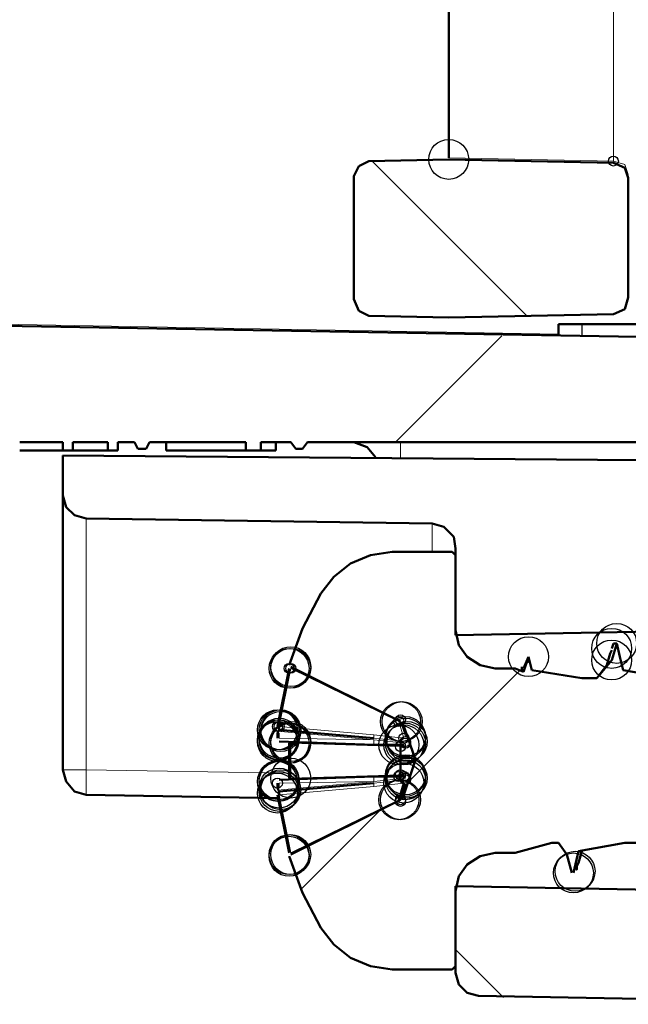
# Model space of a CAD drawing. Header units: centimetres. Extents: x -94 to 21, y -30 to 196.
# Tile 67 of 143: x 2.137 to 2.912, y -9.462 to -8.209. Entities that reach past the tile are written whole.
import ezdxf

# ---------------------------------------------------------------- set-up
doc = ezdxf.new("R2010")
doc.units = ezdxf.units.CM
doc.header["$MEASUREMENT"] = 0
doc.layers.add('Ebene 1', color=7, linetype='Continuous')

msp = doc.modelspace()

# ---------------------------------------------------------------- linework, layer by layer
at = {"layer": 'Ebene 1'}
for centre in [(2.68341, -8.38651), (2.89084, -9.00881), (2.89719, -9.00246), (2.785, -9.01939), (2.4802, -9.0342), (2.48232, -9.03209), (2.48232, -9.0342), (2.48233, -9.03209), (2.89084, -9.02362), (2.62202, -9.10194), (2.62413, -9.10194), (2.62414, -9.10194), (2.46539, -9.11252), (2.46751, -9.11252), (2.46962, -9.11252), (2.46962, -9.11464), (2.46962, -9.11464), (2.62837, -9.12099), (2.46538, -9.12734), (2.46539, -9.12522), (2.46751, -9.1231), (2.46751, -9.1231), (2.46751, -9.12522), (2.4802, -9.12946), (2.4802, -9.12946), (2.48021, -9.12945), (2.48232, -9.12734), (2.48232, -9.12945), (2.6199, -9.13157), (2.62626, -9.13157), (2.62626, -9.13157), (2.62837, -9.12311), (2.62837, -9.12311), (2.62837, -9.12946), (2.63049, -9.12734), (2.62837, -9.16967), (2.62837, -9.17179), (2.46539, -9.17814), (2.46751, -9.17602), (2.46751, -9.17602), (2.46751, -9.17814), (2.48232, -9.1739), (2.62626, -9.18025), (2.62626, -9.18025), (2.62837, -9.17602), (2.62837, -9.17602), (2.63049, -9.1739), (2.63049, -9.17391), (2.46539, -9.19295), (2.46751, -9.1866), (2.46751, -9.19084), (2.46962, -9.18872), (2.46962, -9.18872), (2.61991, -9.20142), (2.62202, -9.20142), (2.4802, -9.27127), (2.48232, -9.27127), (2.48232, -9.27127), (2.48233, -9.27127), (2.48021, -9.27339), (2.84215, -9.29456), (2.84427, -9.29244)]:
    msp.add_ellipse(centre, major_axis=(0, 0.0254), ratio=1, dxfattribs=at)
at = {"layer": 'Ebene 1', "color": 252}
for centre in [(2.89296, -8.38862), (2.4802, -9.0342), (2.48232, -9.0342), (2.61991, -9.10194), (2.61991, -9.10194), (2.62202, -9.09982), (2.46539, -9.10829), (2.46751, -9.10829), (2.62626, -9.12311), (2.62837, -9.12734), (2.62202, -9.13369), (2.62202, -9.13369), (2.62837, -9.12945), (2.62837, -9.12946), (2.61991, -9.17179), (2.61991, -9.17179), (2.62202, -9.16967), (2.62626, -9.17179), (2.62837, -9.1739), (2.62837, -9.17602), (2.62837, -9.17602), (2.46539, -9.18025), (2.62202, -9.20142), (2.62202, -9.20354)]:
    msp.add_ellipse(centre, major_axis=(0, 0.00635), ratio=1, dxfattribs=at)
at = {"layer": 'Ebene 1', "lineweight": 50}
for points in [[(2.68341, -8.38439), (2.68341, -8.38439), (2.68341, -8.03937), (2.68341, -8.03937)], [(2.56277, -8.40767), (2.56277, -8.40767), (2.56912, -8.39497), (2.56912, -8.39497)], [(2.56912, -8.39497), (2.56912, -8.39497), (2.58182, -8.38862), (2.58182, -8.38862)], [(2.58181, -8.38862), (2.58181, -8.38862), (2.68341, -8.3865), (2.68341, -8.3865)], [(2.68341, -8.3865), (2.68341, -8.3865), (2.89295, -8.39074), (2.89295, -8.39074)], [(2.89295, -8.39074), (2.89295, -8.39074), (2.90777, -8.39709), (2.90777, -8.39709)], [(2.56276, -8.40767), (2.56276, -8.40767), (2.56276, -8.5643), (2.56276, -8.5643)], [(2.90777, -8.39709), (2.90777, -8.39709), (2.912, -8.40979), (2.912, -8.40979)], [(2.912, -8.40979), (2.912, -8.40979), (2.912, -8.56219), (2.912, -8.56219)], [(2.56911, -8.57912), (2.56911, -8.57912), (2.56276, -8.5643), (2.56276, -8.5643)], [(2.912, -8.56219), (2.912, -8.56219), (2.90777, -8.577), (2.90777, -8.577)], [(2.58181, -8.58547), (2.58181, -8.58547), (2.56911, -8.57912), (2.56911, -8.57912)], [(2.89295, -8.58335), (2.89295, -8.58335), (2.68341, -8.58759), (2.68341, -8.58759)], [(2.90777, -8.577), (2.90777, -8.577), (2.89295, -8.58335), (2.89295, -8.58335)], [(3.46234, -8.62145), (3.46234, -8.62145), (1.99337, -8.59605), (1.99337, -8.59605)], [(2.68341, -8.58759), (2.68341, -8.58759), (2.58181, -8.58547), (2.58181, -8.58547)], [(3.12368, -8.59605), (3.12368, -8.59605), (2.82311, -8.59605), (2.82311, -8.59605)], [(2.82311, -8.59605), (2.82311, -8.59605), (2.82311, -8.61087), (2.82311, -8.61087)], [(2.1373, -8.74634), (2.1373, -8.74634), (2.19233, -8.74634), (2.19233, -8.74634)], [(2.19233, -8.75692), (2.19233, -8.75692), (2.19233, -8.74634), (2.19233, -8.74634)], [(2.20503, -8.74634), (2.20503, -8.74634), (2.24948, -8.74634), (2.24948, -8.74634)], [(2.20503, -8.74634), (2.20503, -8.74634), (2.20503, -8.75692), (2.20503, -8.75692)], [(2.24949, -8.75692), (2.24949, -8.75692), (2.24949, -8.74634), (2.24949, -8.74634)], [(2.26219, -8.74634), (2.26219, -8.74634), (2.28335, -8.74634), (2.28335, -8.74634)], [(2.26219, -8.74634), (2.26219, -8.74634), (2.26219, -8.75692), (2.26219, -8.75692)], [(2.28759, -8.7548), (2.28759, -8.7548), (2.28335, -8.74634), (2.28335, -8.74634)], [(2.3024, -8.74634), (2.3024, -8.74634), (2.29817, -8.7548), (2.29817, -8.7548)], [(2.3024, -8.74634), (2.3024, -8.74634), (2.42517, -8.74634), (2.42517, -8.74634)], [(2.32357, -8.75692), (2.32357, -8.75692), (2.32357, -8.74634), (2.32357, -8.74634)], [(2.42517, -8.75692), (2.42517, -8.75692), (2.42517, -8.74634), (2.42517, -8.74634)], [(2.44422, -8.74634), (2.44422, -8.74634), (2.48232, -8.74634), (2.48232, -8.74634)], [(2.44422, -8.74634), (2.44422, -8.74634), (2.44422, -8.75692), (2.44422, -8.75692)], [(2.46327, -8.75692), (2.46327, -8.75692), (2.46327, -8.74634), (2.46327, -8.74634)], [(2.48867, -8.7548), (2.48867, -8.7548), (2.48232, -8.74634), (2.48232, -8.74634)], [(2.50349, -8.74634), (2.50349, -8.74634), (2.49714, -8.7548), (2.49714, -8.7548)], [(2.50349, -8.74634), (2.50349, -8.74634), (3.49197, -8.74634), (3.49197, -8.74634)], [(2.56276, -8.74634), (2.56276, -8.74634), (2.57969, -8.75269), (2.57969, -8.75269)], [(2.13731, -8.75692), (2.13731, -8.75692), (2.19234, -8.75692), (2.19234, -8.75692)], [(2.20503, -8.75692), (2.20503, -8.75692), (2.19233, -8.75692), (2.19233, -8.75692)], [(2.20504, -8.75692), (2.20504, -8.75692), (2.24949, -8.75692), (2.24949, -8.75692)], [(2.26219, -8.75692), (2.26219, -8.75692), (2.24949, -8.75692), (2.24949, -8.75692)], [(2.29817, -8.7548), (2.29817, -8.7548), (2.28759, -8.7548), (2.28759, -8.7548)], [(2.32357, -8.75692), (2.32357, -8.75692), (2.42517, -8.75692), (2.42517, -8.75692)], [(2.44422, -8.75692), (2.44422, -8.75692), (2.42517, -8.75692), (2.42517, -8.75692)], [(2.44422, -8.75692), (2.44422, -8.75692), (2.46327, -8.75692), (2.46327, -8.75692)], [(2.49714, -8.7548), (2.49714, -8.7548), (2.48867, -8.7548), (2.48867, -8.7548)], [(2.57969, -8.75269), (2.57969, -8.75269), (2.59027, -8.76539), (2.59027, -8.76539)], [(2.19234, -8.81407), (2.19234, -8.81407), (2.19234, -8.76327), (2.19234, -8.76327)], [(2.19234, -8.76327), (2.19234, -8.76327), (3.76291, -8.77597), (3.76291, -8.77597)], [(2.19234, -9.16332), (2.19234, -9.16332), (2.19234, -8.81407), (2.19234, -8.81407)], [(2.19657, -8.82889), (2.19657, -8.82889), (2.19234, -8.81407), (2.19234, -8.81407)], [(2.20716, -8.83947), (2.20716, -8.83947), (2.19657, -8.82889), (2.19657, -8.82889)], [(2.22197, -8.84371), (2.22197, -8.84371), (2.20716, -8.83947), (2.20716, -8.83947)], [(2.66224, -8.85006), (2.66224, -8.85006), (2.22197, -8.84371), (2.22197, -8.84371)], [(2.66224, -8.85006), (2.66224, -8.85006), (2.67706, -8.85429), (2.67706, -8.85429)], [(2.67706, -8.85429), (2.67706, -8.85429), (2.68976, -8.86699), (2.68976, -8.86699)], [(2.68976, -8.86699), (2.68976, -8.86699), (2.69187, -8.88181), (2.69187, -8.88181)], [(2.69187, -8.99187), (2.69187, -8.99187), (2.69187, -8.88181), (2.69187, -8.88181)], [(2.55852, -8.90086), (2.55852, -8.90086), (2.58392, -8.89027), (2.58392, -8.89027)], [(2.58392, -8.89027), (2.58392, -8.89027), (2.61143, -8.88604), (2.61143, -8.88604)], [(2.61143, -8.88604), (2.61143, -8.88604), (2.68763, -8.88604), (2.68763, -8.88604)], [(2.68763, -8.88604), (2.68763, -8.88604), (2.69187, -8.89027), (2.69187, -8.89027)], [(2.69187, -8.98552), (2.69187, -8.98552), (2.69187, -8.89027), (2.69187, -8.89027)], [(2.53735, -8.91779), (2.53735, -8.91779), (2.55852, -8.90086), (2.55852, -8.90086)], [(2.52042, -8.93896), (2.52042, -8.93896), (2.53735, -8.91779), (2.53735, -8.91779)], [(2.49713, -8.98341), (2.49713, -8.98341), (2.52042, -8.93896), (2.52042, -8.93896)], [(2.4802, -9.02997), (2.4802, -9.02997), (2.49713, -8.98341), (2.49713, -8.98341)], [(3.26337, -8.98129), (3.26337, -8.98129), (2.69187, -8.99187), (2.69187, -8.99187)], [(2.6961, -9.00457), (2.6961, -9.00457), (2.69187, -8.98552), (2.69187, -8.98552)], [(2.70668, -9.01939), (2.70668, -9.01939), (2.6961, -9.00457), (2.6961, -9.00457)], [(2.89295, -9.00246), (2.89295, -9.00246), (2.89084, -9.00881), (2.89084, -9.00881)], [(2.89084, -9.02362), (2.89084, -9.02362), (2.89719, -9.00246), (2.89719, -9.00246)], [(2.89719, -9.00246), (2.89719, -9.00246), (2.89295, -9.00246), (2.89295, -9.00246)], [(2.72362, -9.02997), (2.72362, -9.02997), (2.70668, -9.01939), (2.70668, -9.01939)], [(2.78501, -9.01939), (2.78501, -9.01939), (2.77865, -9.03421), (2.77865, -9.03421)], [(2.77865, -9.03844), (2.77865, -9.03844), (2.785, -9.01939), (2.785, -9.01939)], [(2.78501, -9.01939), (2.78501, -9.01939), (2.78924, -9.03632), (2.78924, -9.03632)], [(2.88871, -9.01516), (2.88871, -9.01516), (2.88448, -9.02997), (2.88448, -9.02997)], [(2.89084, -9.01092), (2.89084, -9.01092), (2.88872, -9.01516), (2.88872, -9.01516)], [(2.46539, -9.10829), (2.46539, -9.10829), (2.4802, -9.0342), (2.4802, -9.0342)], [(2.62202, -9.10194), (2.62202, -9.10194), (2.48232, -9.03209), (2.48232, -9.03209)], [(2.74267, -9.03421), (2.74267, -9.03421), (2.72362, -9.02997), (2.72362, -9.02997)], [(2.74267, -9.03421), (2.74267, -9.03421), (2.76807, -9.03421), (2.76807, -9.03421)], [(2.76807, -9.03421), (2.76807, -9.03421), (2.77865, -9.03844), (2.77865, -9.03844)], [(2.77653, -9.03209), (2.77653, -9.03209), (2.77653, -9.03632), (2.77653, -9.03632)], [(2.88448, -9.02997), (2.88448, -9.02997), (2.87178, -9.04691), (2.87178, -9.04691)], [(2.87179, -9.04691), (2.87179, -9.04691), (2.89084, -9.02362), (2.89084, -9.02362)], [(2.88872, -9.02574), (2.88872, -9.02574), (2.88449, -9.02997), (2.88449, -9.02997)], [(2.78924, -9.03632), (2.78924, -9.03632), (2.85274, -9.04691), (2.85274, -9.04691)], [(2.85274, -9.04691), (2.85274, -9.04691), (2.87179, -9.04691), (2.87179, -9.04691)], [(2.90566, -9.03632), (2.90566, -9.03632), (2.96492, -9.04691), (2.96492, -9.04691)], [(2.46751, -9.10829), (2.46751, -9.10829), (2.46751, -9.11252), (2.46751, -9.11252)], [(2.62413, -9.10194), (2.62413, -9.10194), (2.64107, -9.15062), (2.64107, -9.15062)], [(2.46751, -9.11252), (2.46751, -9.11252), (2.46539, -9.11676), (2.46539, -9.11676)], [(2.46539, -9.12311), (2.46539, -9.12311), (2.46539, -9.11676), (2.46539, -9.11676)], [(2.58816, -9.1231), (2.58816, -9.1231), (2.46751, -9.11252), (2.46751, -9.11252)], [(2.58816, -9.13157), (2.58816, -9.13157), (2.46751, -9.12734), (2.46751, -9.12734)], [(2.48021, -9.1739), (2.48021, -9.1739), (2.48021, -9.12945), (2.48021, -9.12945)], [(2.62626, -9.13157), (2.62626, -9.13157), (2.58816, -9.13157), (2.58816, -9.13157)], [(2.62202, -9.13369), (2.62202, -9.13369), (2.62202, -9.16967), (2.62202, -9.16967)], [(2.62837, -9.13369), (2.62837, -9.13369), (2.62202, -9.13369), (2.62202, -9.13369)], [(2.64107, -9.15062), (2.64107, -9.15062), (2.62413, -9.20142), (2.62413, -9.20142)], [(2.19657, -9.17814), (2.19657, -9.17814), (2.19234, -9.16332), (2.19234, -9.16332)], [(2.46751, -9.17602), (2.46751, -9.17602), (2.58816, -9.17179), (2.58816, -9.17179)], [(2.58816, -9.17179), (2.58816, -9.17179), (2.62626, -9.17179), (2.62626, -9.17179)], [(2.20716, -9.19084), (2.20716, -9.19084), (2.19657, -9.17814), (2.19657, -9.17814)], [(2.46539, -9.18661), (2.46539, -9.18661), (2.46539, -9.18026), (2.46539, -9.18026)], [(2.46751, -9.19084), (2.46751, -9.19084), (2.58816, -9.18025), (2.58816, -9.18025)], [(2.61991, -9.20142), (2.61991, -9.20142), (2.62626, -9.18026), (2.62626, -9.18026)], [(2.62837, -9.18237), (2.62837, -9.18237), (2.62202, -9.20142), (2.62202, -9.20142)], [(2.22197, -9.19507), (2.22197, -9.19507), (2.20716, -9.19084), (2.20716, -9.19084)], [(2.46539, -9.1993), (2.46539, -9.1993), (2.22197, -9.19507), (2.22197, -9.19507)], [(2.46539, -9.18661), (2.46539, -9.18661), (2.46751, -9.19084), (2.46751, -9.19084)], [(2.4802, -9.26916), (2.4802, -9.26916), (2.46539, -9.19507), (2.46539, -9.19507)], [(2.46751, -9.19084), (2.46751, -9.19084), (2.46751, -9.19507), (2.46751, -9.19507)], [(2.48232, -9.27127), (2.48232, -9.27127), (2.62202, -9.20142), (2.62202, -9.20142)], [(2.81463, -9.25646), (2.81463, -9.25646), (2.76807, -9.26916), (2.76807, -9.26916)], [(2.8231, -9.25646), (2.8231, -9.25646), (2.81463, -9.25646), (2.81463, -9.25646)], [(2.83368, -9.27127), (2.83368, -9.27127), (2.8231, -9.25646), (2.8231, -9.25646)], [(2.90777, -9.25646), (2.90777, -9.25646), (2.8485, -9.26704), (2.8485, -9.26704)], [(2.92894, -9.25646), (2.92894, -9.25646), (2.90777, -9.25646), (2.90777, -9.25646)], [(2.72362, -9.27339), (2.72362, -9.27339), (2.74267, -9.26916), (2.74267, -9.26916)], [(2.76807, -9.26916), (2.76807, -9.26916), (2.74267, -9.26916), (2.74267, -9.26916)], [(2.84003, -9.29456), (2.84003, -9.29456), (2.83368, -9.27127), (2.83368, -9.27127)], [(2.8485, -9.26704), (2.8485, -9.26704), (2.84215, -9.29456), (2.84215, -9.29456)], [(2.8485, -9.28186), (2.8485, -9.28186), (2.85273, -9.26704), (2.85273, -9.26704)], [(2.49713, -9.31996), (2.49713, -9.31996), (2.4802, -9.27339), (2.4802, -9.27339)], [(2.6961, -9.29879), (2.6961, -9.29879), (2.70668, -9.28397), (2.70668, -9.28397)], [(2.70668, -9.28397), (2.70668, -9.28397), (2.72362, -9.27339), (2.72362, -9.27339)], [(2.84851, -9.28186), (2.84851, -9.28186), (2.84639, -9.28609), (2.84639, -9.28609)], [(2.69187, -9.31784), (2.69187, -9.31784), (2.6961, -9.29879), (2.6961, -9.29879)], [(2.52042, -9.36441), (2.52042, -9.36441), (2.49713, -9.31996), (2.49713, -9.31996)], [(2.69187, -9.31149), (2.69187, -9.31149), (3.26337, -9.32207), (3.26337, -9.32207)], [(2.69187, -9.42156), (2.69187, -9.42156), (2.69187, -9.31149), (2.69187, -9.31149)], [(2.69187, -9.41309), (2.69187, -9.41309), (2.69187, -9.31784), (2.69187, -9.31784)], [(2.53735, -9.38557), (2.53735, -9.38557), (2.52042, -9.36441), (2.52042, -9.36441)], [(2.55852, -9.40251), (2.55852, -9.40251), (2.53735, -9.38557), (2.53735, -9.38557)], [(2.58392, -9.41309), (2.58392, -9.41309), (2.55852, -9.40251), (2.55852, -9.40251)], [(2.61143, -9.41732), (2.61143, -9.41732), (2.58392, -9.41309), (2.58392, -9.41309)], [(2.68763, -9.41732), (2.68763, -9.41732), (2.61143, -9.41732), (2.61143, -9.41732)], [(2.69187, -9.41309), (2.69187, -9.41309), (2.68763, -9.41732), (2.68763, -9.41732)], [(2.69611, -9.43637), (2.69611, -9.43637), (2.69187, -9.42156), (2.69187, -9.42156)], [(2.70669, -9.44696), (2.70669, -9.44696), (2.69611, -9.43637), (2.69611, -9.43637)], [(2.72151, -9.45119), (2.72151, -9.45119), (2.70669, -9.44696), (2.70669, -9.44696)], [(2.72151, -9.45119), (2.72151, -9.45119), (3.29301, -9.46177), (3.29301, -9.46177)]]:
    msp.add_open_spline(points, degree=3, dxfattribs=at)
at = {"layer": 'Ebene 1', "color": 252, "lineweight": 13}
for points in [[(2.89295, -8.38862), (2.89295, -8.38862), (2.89295, -8.18966), (2.89295, -8.18966)], [(2.68341, -8.38439), (2.68341, -8.38439), (2.89295, -8.38862), (2.89295, -8.38862)], [(2.90777, -8.39285), (2.90777, -8.39285), (2.89296, -8.38862), (2.89296, -8.38862)], [(2.91201, -8.40555), (2.91201, -8.40555), (2.90777, -8.39285), (2.90777, -8.39285)], [(1.99337, -8.59394), (1.99337, -8.59394), (2.82311, -8.60875), (2.82311, -8.60875)], [(2.62202, -8.74634), (2.62202, -8.74634), (2.62202, -8.76539), (2.62202, -8.76539)], [(2.22197, -8.84371), (2.22197, -8.84371), (2.22197, -9.16332), (2.22197, -9.16332)], [(2.66224, -8.88604), (2.66224, -8.88604), (2.66224, -8.85005), (2.66224, -8.85005)], [(2.48232, -9.0342), (2.48232, -9.0342), (2.46751, -9.10829), (2.46751, -9.10829)], [(2.61991, -9.10194), (2.61991, -9.10194), (2.48232, -9.0342), (2.48232, -9.0342)], [(2.46751, -9.10829), (2.46751, -9.10829), (2.58816, -9.11887), (2.58816, -9.11887)], [(2.62626, -9.1231), (2.62626, -9.1231), (2.6199, -9.10194), (2.6199, -9.10194)], [(2.62202, -9.10194), (2.62202, -9.10194), (2.62837, -9.12099), (2.62837, -9.12099)], [(2.46751, -9.11675), (2.46751, -9.11675), (2.46751, -9.1231), (2.46751, -9.1231)], [(2.58816, -9.12522), (2.58816, -9.12522), (2.46962, -9.11464), (2.46962, -9.11464)], [(2.58816, -9.11887), (2.58816, -9.11887), (2.58816, -9.1231), (2.58816, -9.1231)], [(2.58816, -9.11887), (2.58816, -9.11887), (2.62626, -9.1231), (2.62626, -9.1231)], [(2.46751, -9.1231), (2.46751, -9.1231), (2.58816, -9.12522), (2.58816, -9.12522)], [(2.62202, -9.13369), (2.62202, -9.13369), (2.48232, -9.12945), (2.48232, -9.12945)], [(2.48232, -9.12945), (2.48232, -9.12945), (2.48232, -9.1739), (2.48232, -9.1739)], [(2.62837, -9.12734), (2.62837, -9.12734), (2.58816, -9.1231), (2.58816, -9.1231)], [(2.58816, -9.12522), (2.58816, -9.12522), (2.58816, -9.13157), (2.58816, -9.13157)], [(2.58816, -9.12522), (2.58816, -9.12522), (2.62837, -9.12945), (2.62837, -9.12945)], [(2.62202, -9.16967), (2.62202, -9.16967), (2.62202, -9.13369), (2.62202, -9.13369)], [(2.22197, -9.16332), (2.22197, -9.16332), (2.48021, -9.16756), (2.48021, -9.16756)], [(2.48232, -9.1739), (2.48232, -9.1739), (2.62202, -9.16967), (2.62202, -9.16967)], [(2.58816, -9.17179), (2.58816, -9.17179), (2.58816, -9.17814), (2.58816, -9.17814)], [(2.62202, -9.16967), (2.62202, -9.16967), (2.62837, -9.16967), (2.62837, -9.16967)], [(2.58816, -9.17814), (2.58816, -9.17814), (2.46751, -9.18025), (2.46751, -9.18025)], [(2.46751, -9.18025), (2.46751, -9.18025), (2.46751, -9.1866), (2.46751, -9.1866)], [(2.58816, -9.18449), (2.58816, -9.18449), (2.46751, -9.19507), (2.46751, -9.19507)], [(2.46962, -9.18872), (2.46962, -9.18872), (2.58816, -9.17814), (2.58816, -9.17814)], [(2.62837, -9.1739), (2.62837, -9.1739), (2.58816, -9.17814), (2.58816, -9.17814)], [(2.58816, -9.18025), (2.58816, -9.18025), (2.62837, -9.17602), (2.62837, -9.17602)], [(2.58816, -9.18025), (2.58816, -9.18025), (2.58816, -9.18449), (2.58816, -9.18449)], [(2.62626, -9.18025), (2.62626, -9.18025), (2.58816, -9.18449), (2.58816, -9.18449)], [(2.46751, -9.19507), (2.46751, -9.19507), (2.48232, -9.26916), (2.48232, -9.26916)], [(2.48232, -9.26916), (2.48232, -9.26916), (2.61991, -9.20142), (2.61991, -9.20142)]]:
    msp.add_open_spline(points, degree=3, dxfattribs=at)
at = {"layer": 'Ebene 1', "lineweight": 35}
for points in [[(2.58604, -8.38862), (2.58604, -8.38862), (2.78289, -8.58547), (2.78289, -8.58547)], [(2.61568, -8.74634), (2.61568, -8.74634), (2.75115, -8.61087), (2.75115, -8.61087)], [(2.78712, -9.02362), (2.78712, -9.02362), (2.78289, -9.02785), (2.78289, -9.02785)], [(2.77442, -9.03632), (2.77442, -9.03632), (2.63261, -9.17814), (2.63261, -9.17814)], [(2.59451, -9.21624), (2.59451, -9.21624), (2.49502, -9.31572), (2.49502, -9.31572)], [(2.75326, -9.4533), (2.75326, -9.4533), (2.69187, -9.39192), (2.69187, -9.39192)]]:
    msp.add_open_spline(points, degree=3, dxfattribs=at)
at = {"layer": 'Ebene 1', "lineweight": 25}
msp.add_open_spline([(2.85274, -8.59605), (2.85274, -8.59605), (2.85274, -8.61087), (2.85274, -8.61087)], degree=3, dxfattribs=at)
at = {"layer": 'Ebene 1', "lineweight": 50}
for points, knots in [([(2.89719, -9.00246), (2.89719, -9.00246), (2.90142, -9.01939), (2.90142, -9.01939), (2.90142, -9.01939), (2.90566, -9.03632), (2.90566, -9.03632)], [0, 0, 0, 0, 0.5, 0.5, 0.5, 1, 1, 1, 1]), ([(2.48021, -9.03209), (2.48021, -9.03209), (2.48021, -9.03209), (2.48021, -9.03209), (2.48021, -9.03209), (2.48021, -9.03209), (2.48021, -9.03209), (2.48021, -9.03209), (2.48021, -9.03209), (2.48021, -9.03209), (2.48021, -9.03209), (2.48021, -9.03209), (2.48021, -9.03209), (2.48021, -9.03209), (2.48021, -9.03209), (2.48021, -9.03209), (2.48021, -9.03209), (2.48021, -9.03209), (2.48021, -9.03209)], [0, 0, 0, 0, 0.1666667, 0.1666667, 0.1666667, 0.3333333, 0.3333333, 0.3333333, 0.5, 0.5, 0.5, 0.6666667, 0.6666667, 0.6666667, 0.8333333, 0.8333333, 0.8333333, 1, 1, 1, 1]), ([(2.48021, -9.0342), (2.48021, -9.0342), (2.48021, -9.0342), (2.48021, -9.0342), (2.48021, -9.0342), (2.48021, -9.0342), (2.48021, -9.0342)], [0, 0, 0, 0, 0.5, 0.5, 0.5, 1, 1, 1, 1]), ([(2.48021, -9.0342), (2.48021, -9.0342), (2.48021, -9.0342), (2.48021, -9.0342), (2.48021, -9.0342), (2.48021, -9.0342), (2.48021, -9.0342)], [0, 0, 0, 0, 0.5, 0.5, 0.5, 1, 1, 1, 1]), ([(2.48232, -9.03209), (2.48232, -9.03209), (2.48232, -9.03209), (2.48232, -9.03209), (2.48232, -9.03209), (2.48232, -9.03209), (2.48232, -9.03209), (2.48232, -9.03209), (2.48232, -9.03209), (2.48232, -9.03209)], [0, 0, 0, 0, 0.3333333, 0.3333333, 0.3333333, 0.6666667, 0.6666667, 0.6666667, 1, 1, 1, 1]), ([(2.46539, -9.10829), (2.46539, -9.10829), (2.46539, -9.10829), (2.46539, -9.10829), (2.46539, -9.10829), (2.46539, -9.10829), (2.46539, -9.10829), (2.46539, -9.10829), (2.46539, -9.10829), (2.46539, -9.10829), (2.46539, -9.10829), (2.46539, -9.10829), (2.46539, -9.10829)], [0, 0, 0, 0, 0.25, 0.25, 0.25, 0.5, 0.5, 0.5, 0.75, 0.75, 0.75, 1, 1, 1, 1]), ([(2.46539, -9.10829), (2.46539, -9.10829), (2.46539, -9.10829), (2.46539, -9.10829), (2.46539, -9.10829), (2.46539, -9.10829), (2.46539, -9.10829), (2.46539, -9.10829), (2.46539, -9.10829), (2.46539, -9.10829)], [0, 0, 0, 0, 0.3333333, 0.3333333, 0.3333333, 0.6666667, 0.6666667, 0.6666667, 1, 1, 1, 1]), ([(2.46539, -9.1104), (2.46539, -9.1104), (2.46539, -9.1104), (2.46539, -9.1104), (2.46539, -9.1104), (2.46539, -9.1104), (2.46539, -9.1104), (2.46539, -9.1104), (2.46539, -9.1104), (2.46539, -9.1104), (2.46539, -9.1104), (2.46539, -9.1104), (2.46539, -9.1104), (2.46539, -9.1104), (2.46539, -9.1104), (2.46539, -9.1104), (2.46539, -9.1104), (2.46539, -9.1104), (2.46539, -9.1104)], [0, 0, 0, 0, 0.1666667, 0.1666667, 0.1666667, 0.3333333, 0.3333333, 0.3333333, 0.5, 0.5, 0.5, 0.6666667, 0.6666667, 0.6666667, 0.8333333, 0.8333333, 0.8333333, 1, 1, 1, 1]), ([(2.46539, -9.1104), (2.46539, -9.1104), (2.46539, -9.1104), (2.46539, -9.1104), (2.46539, -9.1104), (2.46539, -9.1104), (2.46539, -9.1104), (2.46539, -9.1104), (2.46539, -9.1104), (2.46539, -9.1104), (2.46539, -9.1104), (2.46539, -9.1104), (2.46539, -9.1104)], [0, 0, 0, 0, 0.25, 0.25, 0.25, 0.5, 0.5, 0.5, 0.75, 0.75, 0.75, 1, 1, 1, 1]), ([(2.46539, -9.11675), (2.46539, -9.11675), (2.46539, -9.11675), (2.46539, -9.11675), (2.46539, -9.11675), (2.46539, -9.11675), (2.46539, -9.11675), (2.46539, -9.11675), (2.46539, -9.11675), (2.46539, -9.11675), (2.46539, -9.11675), (2.46539, -9.11675), (2.46539, -9.11675), (2.46539, -9.11675), (2.46539, -9.11675), (2.46539, -9.11675), (2.46539, -9.11675), (2.46539, -9.11675), (2.46539, -9.11675), (2.46539, -9.11675), (2.46539, -9.11675), (2.46539, -9.11675)], [0, 0, 0, 0, 0.1428571, 0.1428571, 0.1428571, 0.2857143, 0.2857143, 0.2857143, 0.4285714, 0.4285714, 0.4285714, 0.5714286, 0.5714286, 0.5714286, 0.7142857, 0.7142857, 0.7142857, 0.8571429, 0.8571429, 0.8571429, 1, 1, 1, 1]), ([(2.46751, -9.11252), (2.46751, -9.11252), (2.46751, -9.11252), (2.46751, -9.11252), (2.46751, -9.11252), (2.46751, -9.11252), (2.46751, -9.11252), (2.46751, -9.11252), (2.46751, -9.11252), (2.46751, -9.11252), (2.46751, -9.11252), (2.46751, -9.11252), (2.46751, -9.11252)], [0, 0, 0, 0, 0.25, 0.25, 0.25, 0.5, 0.5, 0.5, 0.75, 0.75, 0.75, 1, 1, 1, 1]), ([(2.46751, -9.11675), (2.46751, -9.11675), (2.46751, -9.11675), (2.46751, -9.11675), (2.46751, -9.11675), (2.46751, -9.11675), (2.46751, -9.11675), (2.46751, -9.11675), (2.46751, -9.11675), (2.46751, -9.11675), (2.46751, -9.11675), (2.46751, -9.11675), (2.46751, -9.11675), (2.46751, -9.11675), (2.46751, -9.11675), (2.46751, -9.11675), (2.46751, -9.11675), (2.46751, -9.11675), (2.46751, -9.11675), (2.46751, -9.11675), (2.46751, -9.11675), (2.46751, -9.11675), (2.46751, -9.11675), (2.46751, -9.11675), (2.46751, -9.11675), (2.46751, -9.11675), (2.46751, -9.11675), (2.46751, -9.11675)], [0, 0, 0, 0, 0.1111111, 0.1111111, 0.1111111, 0.2222222, 0.2222222, 0.2222222, 0.3333333, 0.3333333, 0.3333333, 0.4444444, 0.4444444, 0.4444444, 0.5555556, 0.5555556, 0.5555556, 0.6666667, 0.6666667, 0.6666667, 0.7777778, 0.7777778, 0.7777778, 0.8888889, 0.8888889, 0.8888889, 1, 1, 1, 1]), ([(2.46538, -9.12311), (2.46538, -9.12311), (2.46538, -9.12311), (2.46538, -9.12311), (2.46538, -9.12311), (2.46538, -9.12311), (2.46538, -9.12311), (2.46538, -9.12311), (2.46538, -9.12311), (2.46538, -9.12311)], [0, 0, 0, 0, 0.3333333, 0.3333333, 0.3333333, 0.6666667, 0.6666667, 0.6666667, 1, 1, 1, 1]), ([(2.46538, -9.12522), (2.46538, -9.12522), (2.46538, -9.12522), (2.46538, -9.12522), (2.46538, -9.12522), (2.46538, -9.12522), (2.46538, -9.12522), (2.46538, -9.12522), (2.46538, -9.12522), (2.46538, -9.12522), (2.46538, -9.12522), (2.46538, -9.12522), (2.46538, -9.12522)], [0, 0, 0, 0, 0.25, 0.25, 0.25, 0.5, 0.5, 0.5, 0.75, 0.75, 0.75, 1, 1, 1, 1]), ([(2.46539, -9.12311), (2.46539, -9.12311), (2.46539, -9.12311), (2.46539, -9.12311), (2.46539, -9.12311), (2.46539, -9.12311), (2.46539, -9.12311), (2.46539, -9.12311), (2.46539, -9.12311), (2.46539, -9.12311), (2.46539, -9.12311), (2.46539, -9.12311), (2.46539, -9.12311)], [0, 0, 0, 0, 0.25, 0.25, 0.25, 0.5, 0.5, 0.5, 0.75, 0.75, 0.75, 1, 1, 1, 1]), ([(2.46539, -9.12522), (2.46539, -9.12522), (2.46539, -9.12522), (2.46539, -9.12522), (2.46539, -9.12522), (2.46539, -9.12522), (2.46539, -9.12522), (2.46539, -9.12522), (2.46539, -9.12522), (2.46539, -9.12522), (2.46539, -9.12522), (2.46539, -9.12522), (2.46539, -9.12522), (2.46539, -9.12522), (2.46539, -9.12522), (2.46539, -9.12522), (2.46539, -9.12522), (2.46539, -9.12522), (2.46539, -9.12522)], [0, 0, 0, 0, 0.1666667, 0.1666667, 0.1666667, 0.3333333, 0.3333333, 0.3333333, 0.5, 0.5, 0.5, 0.6666667, 0.6666667, 0.6666667, 0.8333333, 0.8333333, 0.8333333, 1, 1, 1, 1]), ([(2.4675, -9.12734), (2.4675, -9.12734), (2.4675, -9.12734), (2.4675, -9.12734), (2.4675, -9.12734), (2.4675, -9.12734), (2.4675, -9.12734), (2.4675, -9.12734), (2.4675, -9.12734), (2.4675, -9.12734), (2.4675, -9.12734), (2.4675, -9.12734), (2.4675, -9.12734)], [0, 0, 0, 0, 0.25, 0.25, 0.25, 0.5, 0.5, 0.5, 0.75, 0.75, 0.75, 1, 1, 1, 1]), ([(2.4802, -9.12734), (2.4802, -9.12734), (2.4802, -9.12734), (2.4802, -9.12734), (2.4802, -9.12734), (2.4802, -9.12734), (2.4802, -9.12734), (2.4802, -9.12734), (2.4802, -9.12734), (2.4802, -9.12734), (2.4802, -9.12734), (2.4802, -9.12734), (2.4802, -9.12734), (2.4802, -9.12734), (2.4802, -9.12734), (2.4802, -9.12734)], [0, 0, 0, 0, 0.2, 0.2, 0.2, 0.4, 0.4, 0.4, 0.6, 0.6, 0.6, 0.8, 0.8, 0.8, 1, 1, 1, 1]), ([(2.48232, -9.12734), (2.48232, -9.12734), (2.48232, -9.12734), (2.48232, -9.12734), (2.48232, -9.12734), (2.48232, -9.12734), (2.48232, -9.12734), (2.48232, -9.12734), (2.48232, -9.12734), (2.48232, -9.12734)], [0, 0, 0, 0, 0.3333333, 0.3333333, 0.3333333, 0.6666667, 0.6666667, 0.6666667, 1, 1, 1, 1]), ([(2.48232, -9.12945), (2.48232, -9.12945), (2.48232, -9.12945), (2.48232, -9.12945), (2.48232, -9.12945), (2.48232, -9.12945), (2.48232, -9.12945)], [0, 0, 0, 0, 0.5, 0.5, 0.5, 1, 1, 1, 1]), ([(2.62837, -9.12522), (2.62837, -9.12522), (2.62837, -9.12522), (2.62837, -9.12522), (2.62837, -9.12522), (2.62837, -9.12522), (2.62837, -9.12522), (2.62837, -9.12522), (2.62837, -9.12522), (2.62837, -9.12522)], [0, 0, 0, 0, 0.3333333, 0.3333333, 0.3333333, 0.6666667, 0.6666667, 0.6666667, 1, 1, 1, 1]), ([(2.62837, -9.12734), (2.62837, -9.12734), (2.62837, -9.12734), (2.62837, -9.12734), (2.62837, -9.12734), (2.62837, -9.12734), (2.62837, -9.12734), (2.62837, -9.12734), (2.62837, -9.12734), (2.62837, -9.12734)], [0, 0, 0, 0, 0.3333333, 0.3333333, 0.3333333, 0.6666667, 0.6666667, 0.6666667, 1, 1, 1, 1]), ([(2.62837, -9.12946), (2.62837, -9.12946), (2.62837, -9.12946), (2.62837, -9.12946), (2.62837, -9.12946), (2.62837, -9.12946), (2.62837, -9.12946)], [0, 0, 0, 0, 0.5, 0.5, 0.5, 1, 1, 1, 1]), ([(2.62837, -9.13157), (2.62837, -9.13157), (2.62837, -9.13157), (2.62837, -9.13157), (2.62837, -9.13157), (2.62837, -9.13157), (2.62837, -9.13157), (2.62837, -9.13157), (2.62837, -9.13157), (2.62837, -9.13157), (2.62837, -9.13157), (2.62837, -9.13157), (2.62837, -9.13157)], [0, 0, 0, 0, 0.25, 0.25, 0.25, 0.5, 0.5, 0.5, 0.75, 0.75, 0.75, 1, 1, 1, 1]), ([(2.63049, -9.1231), (2.63049, -9.1231), (2.63049, -9.1231), (2.63049, -9.1231), (2.63049, -9.1231), (2.63049, -9.1231), (2.63049, -9.1231)], [0, 0, 0, 0, 0.5, 0.5, 0.5, 1, 1, 1, 1]), ([(2.63049, -9.12522), (2.63049, -9.12522), (2.63049, -9.12522), (2.63049, -9.12522), (2.63049, -9.12522), (2.63049, -9.12522), (2.63049, -9.12522)], [0, 0, 0, 0, 0.5, 0.5, 0.5, 1, 1, 1, 1]), ([(2.63049, -9.12734), (2.63049, -9.12734), (2.63049, -9.12734), (2.63049, -9.12734), (2.63049, -9.12734), (2.63049, -9.12734), (2.63049, -9.12734)], [0, 0, 0, 0, 0.5, 0.5, 0.5, 1, 1, 1, 1]), ([(2.63049, -9.12945), (2.63049, -9.12945), (2.63049, -9.12945), (2.63049, -9.12945), (2.63049, -9.12945), (2.63049, -9.12945), (2.63049, -9.12945)], [0, 0, 0, 0, 0.5, 0.5, 0.5, 1, 1, 1, 1]), ([(2.63049, -9.13157), (2.63049, -9.13157), (2.63049, -9.13157), (2.63049, -9.13157), (2.63049, -9.13157), (2.63049, -9.13157), (2.63049, -9.13157), (2.63049, -9.13157), (2.63049, -9.13157), (2.63049, -9.13157)], [0, 0, 0, 0, 0.3333333, 0.3333333, 0.3333333, 0.6666667, 0.6666667, 0.6666667, 1, 1, 1, 1]), ([(2.63049, -9.13369), (2.63049, -9.13369), (2.63049, -9.13369), (2.63049, -9.13369), (2.63049, -9.13369), (2.63049, -9.13369), (2.63049, -9.13369), (2.63049, -9.13369), (2.63049, -9.13369), (2.63049, -9.13369)], [0, 0, 0, 0, 0.3333333, 0.3333333, 0.3333333, 0.6666667, 0.6666667, 0.6666667, 1, 1, 1, 1]), ([(2.62837, -9.17179), (2.62837, -9.17179), (2.62837, -9.17179), (2.62837, -9.17179), (2.62837, -9.17179), (2.62837, -9.17179), (2.62837, -9.17179), (2.62837, -9.17179), (2.62837, -9.17179), (2.62837, -9.17179), (2.62837, -9.17179), (2.62837, -9.17179), (2.62837, -9.17179)], [0, 0, 0, 0, 0.25, 0.25, 0.25, 0.5, 0.5, 0.5, 0.75, 0.75, 0.75, 1, 1, 1, 1]), ([(2.63049, -9.16967), (2.63049, -9.16967), (2.63049, -9.16967), (2.63049, -9.16967), (2.63049, -9.16967), (2.63049, -9.16967), (2.63049, -9.16967), (2.63049, -9.16967), (2.63049, -9.16967), (2.63049, -9.16967)], [0, 0, 0, 0, 0.3333333, 0.3333333, 0.3333333, 0.6666667, 0.6666667, 0.6666667, 1, 1, 1, 1]), ([(2.63049, -9.17179), (2.63049, -9.17179), (2.63049, -9.17179), (2.63049, -9.17179), (2.63049, -9.17179), (2.63049, -9.17179), (2.63049, -9.17179), (2.63049, -9.17179), (2.63049, -9.17179), (2.63049, -9.17179)], [0, 0, 0, 0, 0.3333333, 0.3333333, 0.3333333, 0.6666667, 0.6666667, 0.6666667, 1, 1, 1, 1]), ([(2.46539, -9.17602), (2.46539, -9.17602), (2.46539, -9.17602), (2.46539, -9.17602), (2.46539, -9.17602), (2.46539, -9.17602), (2.46539, -9.17602)], [0, 0, 0, 0, 0.5, 0.5, 0.5, 1, 1, 1, 1]), ([(2.46539, -9.17814), (2.46539, -9.17814), (2.46539, -9.17814), (2.46539, -9.17814), (2.46539, -9.17814), (2.46539, -9.17814), (2.46539, -9.17814), (2.46539, -9.17814), (2.46539, -9.17814), (2.46539, -9.17814), (2.46539, -9.17814), (2.46539, -9.17814), (2.46539, -9.17814), (2.46539, -9.17814), (2.46539, -9.17814), (2.46539, -9.17814), (2.46539, -9.17814), (2.46539, -9.17814), (2.46539, -9.17814)], [0, 0, 0, 0, 0.1666667, 0.1666667, 0.1666667, 0.3333333, 0.3333333, 0.3333333, 0.5, 0.5, 0.5, 0.6666667, 0.6666667, 0.6666667, 0.8333333, 0.8333333, 0.8333333, 1, 1, 1, 1]), ([(2.46539, -9.17814), (2.46539, -9.17814), (2.46539, -9.17814), (2.46539, -9.17814), (2.46539, -9.17814), (2.46539, -9.17814), (2.46539, -9.17814), (2.46539, -9.17814), (2.46539, -9.17814), (2.46539, -9.17814)], [0, 0, 0, 0, 0.3333333, 0.3333333, 0.3333333, 0.6666667, 0.6666667, 0.6666667, 1, 1, 1, 1]), ([(2.46539, -9.18025), (2.46539, -9.18025), (2.46539, -9.18025), (2.46539, -9.18025), (2.46539, -9.18025), (2.46539, -9.18025), (2.46539, -9.18025), (2.46539, -9.18025), (2.46539, -9.18025), (2.46539, -9.18025)], [0, 0, 0, 0, 0.3333333, 0.3333333, 0.3333333, 0.6666667, 0.6666667, 0.6666667, 1, 1, 1, 1]), ([(2.46539, -9.18026), (2.46539, -9.18026), (2.46539, -9.18026), (2.46539, -9.18026), (2.46539, -9.18026), (2.46539, -9.18026), (2.46539, -9.18026), (2.46539, -9.18026), (2.46539, -9.18026), (2.46539, -9.18026), (2.46539, -9.18026), (2.46539, -9.18026), (2.46539, -9.18026)], [0, 0, 0, 0, 0.25, 0.25, 0.25, 0.5, 0.5, 0.5, 0.75, 0.75, 0.75, 1, 1, 1, 1]), ([(2.46539, -9.18449), (2.46539, -9.18449), (2.46539, -9.18449), (2.46539, -9.18449), (2.46539, -9.18449), (2.46539, -9.18449), (2.46539, -9.18449)], [0, 0, 0, 0, 0.5, 0.5, 0.5, 1, 1, 1, 1]), ([(2.46751, -9.18449), (2.46751, -9.18449), (2.46751, -9.18449), (2.46751, -9.18449), (2.46751, -9.18449), (2.46751, -9.18449), (2.46751, -9.18449), (2.46751, -9.18449), (2.46751, -9.18449), (2.46751, -9.18449)], [0, 0, 0, 0, 0.3333333, 0.3333333, 0.3333333, 0.6666667, 0.6666667, 0.6666667, 1, 1, 1, 1]), ([(2.48021, -9.1739), (2.48021, -9.1739), (2.48021, -9.1739), (2.48021, -9.1739), (2.48021, -9.1739), (2.48021, -9.1739), (2.48021, -9.1739), (2.48021, -9.1739), (2.48021, -9.1739), (2.48021, -9.1739), (2.48021, -9.1739), (2.48021, -9.1739), (2.48021, -9.1739), (2.48021, -9.1739), (2.48021, -9.1739), (2.48021, -9.1739), (2.48021, -9.1739), (2.48021, -9.1739), (2.48021, -9.1739)], [0, 0, 0, 0, 0.1666667, 0.1666667, 0.1666667, 0.3333333, 0.3333333, 0.3333333, 0.5, 0.5, 0.5, 0.6666667, 0.6666667, 0.6666667, 0.8333333, 0.8333333, 0.8333333, 1, 1, 1, 1]), ([(2.48021, -9.17602), (2.48021, -9.17602), (2.48021, -9.17602), (2.48021, -9.17602), (2.48021, -9.17602), (2.48021, -9.17602), (2.48021, -9.17602)], [0, 0, 0, 0, 0.5, 0.5, 0.5, 1, 1, 1, 1]), ([(2.48232, -9.1739), (2.48232, -9.1739), (2.48232, -9.1739), (2.48232, -9.1739), (2.48232, -9.1739), (2.48232, -9.1739), (2.48232, -9.1739), (2.48232, -9.1739), (2.48232, -9.1739), (2.48232, -9.1739)], [0, 0, 0, 0, 0.3333333, 0.3333333, 0.3333333, 0.6666667, 0.6666667, 0.6666667, 1, 1, 1, 1]), ([(2.62837, -9.1739), (2.62837, -9.1739), (2.62837, -9.1739), (2.62837, -9.1739), (2.62837, -9.1739), (2.62837, -9.1739), (2.62837, -9.1739), (2.62837, -9.1739), (2.62837, -9.1739), (2.62837, -9.1739)], [0, 0, 0, 0, 0.3333333, 0.3333333, 0.3333333, 0.6666667, 0.6666667, 0.6666667, 1, 1, 1, 1]), ([(2.62837, -9.17814), (2.62837, -9.17814), (2.62837, -9.17814), (2.62837, -9.17814), (2.62837, -9.17814), (2.62837, -9.17814), (2.62837, -9.17814), (2.62837, -9.17814), (2.62837, -9.17814), (2.62837, -9.17814)], [0, 0, 0, 0, 0.3333333, 0.3333333, 0.3333333, 0.6666667, 0.6666667, 0.6666667, 1, 1, 1, 1]), ([(2.62837, -9.18025), (2.62837, -9.18025), (2.62837, -9.18025), (2.62837, -9.18025), (2.62837, -9.18025), (2.62837, -9.18025), (2.62837, -9.18025)], [0, 0, 0, 0, 0.5, 0.5, 0.5, 1, 1, 1, 1]), ([(2.63049, -9.17602), (2.63049, -9.17602), (2.63049, -9.17602), (2.63049, -9.17602), (2.63049, -9.17602), (2.63049, -9.17602), (2.63049, -9.17602), (2.63049, -9.17602), (2.63049, -9.17602), (2.63049, -9.17602)], [0, 0, 0, 0, 0.3333333, 0.3333333, 0.3333333, 0.6666667, 0.6666667, 0.6666667, 1, 1, 1, 1]), ([(2.63049, -9.17814), (2.63049, -9.17814), (2.63049, -9.17814), (2.63049, -9.17814), (2.63049, -9.17814), (2.63049, -9.17814), (2.63049, -9.17814)], [0, 0, 0, 0, 0.5, 0.5, 0.5, 1, 1, 1, 1]), ([(2.63049, -9.18025), (2.63049, -9.18025), (2.63049, -9.18025), (2.63049, -9.18025), (2.63049, -9.18025), (2.63049, -9.18025), (2.63049, -9.18025)], [0, 0, 0, 0, 0.5, 0.5, 0.5, 1, 1, 1, 1]), ([(2.46539, -9.1866), (2.46539, -9.1866), (2.46539, -9.1866), (2.46539, -9.1866), (2.46539, -9.1866), (2.46539, -9.1866), (2.46539, -9.1866), (2.46539, -9.1866), (2.46539, -9.1866), (2.46539, -9.1866), (2.46539, -9.1866), (2.46539, -9.1866), (2.46539, -9.1866), (2.46539, -9.1866), (2.46539, -9.1866), (2.46539, -9.1866)], [0, 0, 0, 0, 0.2, 0.2, 0.2, 0.4, 0.4, 0.4, 0.6, 0.6, 0.6, 0.8, 0.8, 0.8, 1, 1, 1, 1]), ([(2.46539, -9.19084), (2.46539, -9.19084), (2.46539, -9.19084), (2.46539, -9.19084), (2.46539, -9.19084), (2.46539, -9.19084), (2.46539, -9.19084), (2.46539, -9.19084), (2.46539, -9.19084), (2.46539, -9.19084)], [0, 0, 0, 0, 0.3333333, 0.3333333, 0.3333333, 0.6666667, 0.6666667, 0.6666667, 1, 1, 1, 1]), ([(2.46539, -9.19295), (2.46539, -9.19295), (2.46539, -9.19295), (2.46539, -9.19295), (2.46539, -9.19295), (2.46539, -9.19295), (2.46539, -9.19295), (2.46539, -9.19295), (2.46539, -9.19295), (2.46539, -9.19295)], [0, 0, 0, 0, 0.3333333, 0.3333333, 0.3333333, 0.6666667, 0.6666667, 0.6666667, 1, 1, 1, 1]), ([(2.46539, -9.19296), (2.46539, -9.19296), (2.46539, -9.19296), (2.46539, -9.19296), (2.46539, -9.19296), (2.46539, -9.19296), (2.46539, -9.19296), (2.46539, -9.19296), (2.46539, -9.19296), (2.46539, -9.19296), (2.46539, -9.19296), (2.46539, -9.19296), (2.46539, -9.19296), (2.46539, -9.19296), (2.46539, -9.19296), (2.46539, -9.19296), (2.46539, -9.19296), (2.46539, -9.19296), (2.46539, -9.19296)], [0, 0, 0, 0, 0.1666667, 0.1666667, 0.1666667, 0.3333333, 0.3333333, 0.3333333, 0.5, 0.5, 0.5, 0.6666667, 0.6666667, 0.6666667, 0.8333333, 0.8333333, 0.8333333, 1, 1, 1, 1]), ([(2.46539, -9.19507), (2.46539, -9.19507), (2.46539, -9.19507), (2.46539, -9.19507), (2.46539, -9.19507), (2.46539, -9.19507), (2.46539, -9.19507), (2.46539, -9.19507), (2.46539, -9.19507), (2.46539, -9.19507), (2.46539, -9.19507), (2.46539, -9.19507), (2.46539, -9.19507)], [0, 0, 0, 0, 0.25, 0.25, 0.25, 0.5, 0.5, 0.5, 0.75, 0.75, 0.75, 1, 1, 1, 1]), ([(2.46539, -9.19507), (2.46539, -9.19507), (2.46539, -9.19507), (2.46539, -9.19507), (2.46539, -9.19507), (2.46539, -9.19507), (2.46539, -9.19507)], [0, 0, 0, 0, 0.5, 0.5, 0.5, 1, 1, 1, 1]), ([(2.46751, -9.1866), (2.46751, -9.1866), (2.46751, -9.1866), (2.46751, -9.1866), (2.46751, -9.1866), (2.46751, -9.1866), (2.46751, -9.1866), (2.46751, -9.1866), (2.46751, -9.1866), (2.46751, -9.1866), (2.46751, -9.1866), (2.46751, -9.1866), (2.46751, -9.1866), (2.46751, -9.1866), (2.46751, -9.1866), (2.46751, -9.1866), (2.46751, -9.1866), (2.46751, -9.1866), (2.46751, -9.1866)], [0, 0, 0, 0, 0.1666667, 0.1666667, 0.1666667, 0.3333333, 0.3333333, 0.3333333, 0.5, 0.5, 0.5, 0.6666667, 0.6666667, 0.6666667, 0.8333333, 0.8333333, 0.8333333, 1, 1, 1, 1]), ([(2.62413, -9.20142), (2.62413, -9.20142), (2.62413, -9.20142), (2.62413, -9.20142), (2.62413, -9.20142), (2.62413, -9.20142), (2.62413, -9.20142)], [0, 0, 0, 0, 0.5, 0.5, 0.5, 1, 1, 1, 1]), ([(2.48021, -9.26915), (2.48021, -9.26915), (2.48021, -9.26915), (2.48021, -9.26915), (2.48021, -9.26915), (2.48021, -9.26915), (2.48021, -9.26915), (2.48021, -9.26915), (2.48021, -9.26915), (2.48021, -9.26915), (2.48021, -9.26915), (2.48021, -9.26915), (2.48021, -9.26915)], [0, 0, 0, 0, 0.25, 0.25, 0.25, 0.5, 0.5, 0.5, 0.75, 0.75, 0.75, 1, 1, 1, 1]), ([(2.48021, -9.27127), (2.48021, -9.27127), (2.48021, -9.27127), (2.48021, -9.27127), (2.48021, -9.27127), (2.48021, -9.27127), (2.48021, -9.27127), (2.48021, -9.27127), (2.48021, -9.27127), (2.48021, -9.27127), (2.48021, -9.27127), (2.48021, -9.27127), (2.48021, -9.27127), (2.48021, -9.27127), (2.48021, -9.27127), (2.48021, -9.27127), (2.48021, -9.27127), (2.48021, -9.27127), (2.48021, -9.27127), (2.48021, -9.27127), (2.48021, -9.27127), (2.48021, -9.27127), (2.48021, -9.27127), (2.48021, -9.27127), (2.48021, -9.27127)], [0, 0, 0, 0, 0.125, 0.125, 0.125, 0.25, 0.25, 0.25, 0.375, 0.375, 0.375, 0.5, 0.5, 0.5, 0.625, 0.625, 0.625, 0.75, 0.75, 0.75, 0.875, 0.875, 0.875, 1, 1, 1, 1]), ([(2.48232, -9.26916), (2.48232, -9.26916), (2.48232, -9.26916), (2.48232, -9.26916), (2.48232, -9.26916), (2.48232, -9.26916), (2.48232, -9.26916), (2.48232, -9.26916), (2.48232, -9.26916), (2.48232, -9.26916), (2.48232, -9.26916), (2.48232, -9.26916), (2.48232, -9.26916)], [0, 0, 0, 0, 0.25, 0.25, 0.25, 0.5, 0.5, 0.5, 0.75, 0.75, 0.75, 1, 1, 1, 1]), ([(2.84639, -9.28609), (2.84639, -9.28609), (2.84639, -9.29032), (2.84639, -9.29032), (2.84639, -9.29032), (2.84639, -9.29032), (2.84639, -9.29032)], [0, 0, 0, 0, 0.5, 0.5, 0.5, 1, 1, 1, 1])]:
    msp.add_open_spline(points, degree=3, knots=knots, dxfattribs=at)
at = {"layer": 'Ebene 1', "color": 252, "lineweight": 13}
for points, knots in [([(2.48021, -9.12945), (2.48021, -9.12945), (2.48021, -9.12945), (2.48021, -9.12945), (2.48021, -9.12945), (2.48021, -9.12945), (2.48021, -9.12945)], [0, 0, 0, 0, 0.5, 0.5, 0.5, 1, 1, 1, 1]), ([(2.22197, -9.16332), (2.22197, -9.16332), (2.20716, -9.16332), (2.20716, -9.16332), (2.20716, -9.16332), (2.19657, -9.16332), (2.19657, -9.16332), (2.19657, -9.16332), (2.19234, -9.16332), (2.19234, -9.16332)], [0, 0, 0, 0, 0.3333333, 0.3333333, 0.3333333, 0.6666667, 0.6666667, 0.6666667, 1, 1, 1, 1]), ([(2.22197, -9.16332), (2.22197, -9.16332), (2.22197, -9.17814), (2.22197, -9.17814), (2.22197, -9.17814), (2.22197, -9.19084), (2.22197, -9.19084), (2.22197, -9.19084), (2.22197, -9.19507), (2.22197, -9.19507)], [0, 0, 0, 0, 0.3333333, 0.3333333, 0.3333333, 0.6666667, 0.6666667, 0.6666667, 1, 1, 1, 1]), ([(2.48021, -9.1739), (2.48021, -9.1739), (2.48021, -9.1739), (2.48021, -9.1739), (2.48021, -9.1739), (2.48021, -9.1739), (2.48021, -9.1739)], [0, 0, 0, 0, 0.5, 0.5, 0.5, 1, 1, 1, 1]), ([(2.46539, -9.19507), (2.46539, -9.19507), (2.46539, -9.19507), (2.46539, -9.19507), (2.46539, -9.19507), (2.46539, -9.19507), (2.46539, -9.19507)], [0, 0, 0, 0, 0.5, 0.5, 0.5, 1, 1, 1, 1]), ([(2.48021, -9.26916), (2.48021, -9.26916), (2.48021, -9.26916), (2.48021, -9.26916), (2.48021, -9.26916), (2.48021, -9.26916), (2.48021, -9.26916)], [0, 0, 0, 0, 0.5, 0.5, 0.5, 1, 1, 1, 1])]:
    msp.add_open_spline(points, degree=3, knots=knots, dxfattribs=at)

doc.saveas('drawing.dxf')
